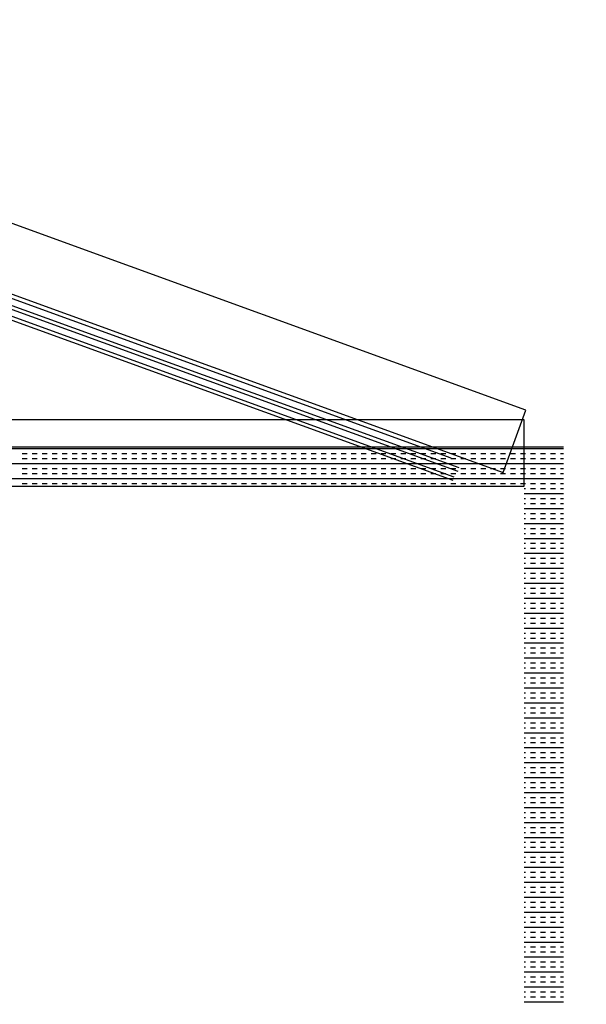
# Model space of a CAD drawing. Header units: millimetres. Extents: x -11575 to 52845, y -36266 to 23021.
# Tile 137 of 184: x 47042 to 47404, y 11729 to 12357. Entities that reach past the tile are written whole.
import ezdxf

# ---------------------------------------------------------------- set-up
doc = ezdxf.new("R2010")
doc.units = ezdxf.units.MM
doc.header["$MEASUREMENT"] = 0
doc.layers.add('GREY SCALE', color=9, linetype='Continuous', true_color=0x808080)
doc.layers.add('GREYSCALE', color=9, linetype='Continuous', lineweight=0, true_color=0x808080)
doc.layers.add('M-MEP-ELCT-TRUNKING', color=7, linetype='Continuous', lineweight=20, true_color=0x960000)

# ---------------------------------------------------------------- blocks, each defined once
blk = doc.blocks.new('FLOOR PLAN')
at = {"layer": 'GREYSCALE', "color": 0, "lineweight": -2}
for p, q in [((17364.8, 12108.04), (16737.83, 12335.64)), ((16723.38, 12295.83), (17350.35, 12068.23)), ((16755, 12281.58), (17316.95, 12077.58)), ((16746.02, 12277.86), (17321.45, 12068.96)), ((17322.21, 12071.05), (16746.78, 12279.95)), ((17318.43, 12063.01), (16744.52, 12271.36)), ((17319.21, 12065.16), (16745.3, 12273.5)), ((17350.35, 12068.23), (17364.8, 12108.04)), ((17363.9, 12101.9), (16696.89, 12101.9)), ((17363.9, 12059.55), (17363.9, 12101.9)), ((16687.27, 12084.61), (17388.96, 12084.61)), ((16687.27, 12083.42), (17388.96, 12083.42)), ((17043.25, 12080.24), (17046.43, 12080.24)), ((17049.61, 12080.24), (17052.79, 12080.24)), ((17055.98, 12080.24), (17059.16, 12080.24)), ((17062.34, 12080.24), (17065.52, 12080.24)), ((17068.71, 12080.24), (17071.89, 12080.24)), ((17075.07, 12080.24), (17078.26, 12080.24)), ((17081.44, 12080.24), (17084.62, 12080.24)), ((17087.8, 12080.24), (17090.99, 12080.24)), ((17094.17, 12080.24), (17097.35, 12080.24)), ((17100.53, 12080.24), (17103.72, 12080.24)), ((17106.9, 12080.24), (17110.08, 12080.24)), ((17113.27, 12080.24), (17116.45, 12080.24)), ((17119.63, 12080.24), (17122.81, 12080.24)), ((17126, 12080.24), (17129.18, 12080.24)), ((17132.36, 12080.24), (17135.54, 12080.24)), ((17138.73, 12080.24), (17141.91, 12080.24)), ((17145.09, 12080.24), (17148.27, 12080.24)), ((17151.46, 12080.24), (17154.64, 12080.24)), ((17157.82, 12080.24), (17161.01, 12080.24)), ((17164.19, 12080.24), (17167.37, 12080.24)), ((17170.55, 12080.24), (17173.74, 12080.24)), ((17176.92, 12080.24), (17180.1, 12080.24)), ((17183.28, 12080.24), (17186.47, 12080.24)), ((17189.65, 12080.24), (17192.83, 12080.24)), ((17196.02, 12080.24), (17199.2, 12080.24)), ((17202.38, 12080.24), (17205.56, 12080.24)), ((17208.75, 12080.24), (17211.93, 12080.24)), ((17215.11, 12080.24), (17218.29, 12080.24)), ((17221.48, 12080.24), (17224.66, 12080.24)), ((17227.84, 12080.24), (17231.02, 12080.24)), ((17234.21, 12080.24), (17237.39, 12080.24)), ((17240.57, 12080.24), (17243.76, 12080.24)), ((17246.94, 12080.24), (17250.12, 12080.24)), ((17253.3, 12080.24), (17256.49, 12080.24)), ((17259.67, 12080.24), (17262.85, 12080.24)), ((17266.03, 12080.24), (17269.22, 12080.24)), ((17272.4, 12080.24), (17275.58, 12080.24)), ((17278.77, 12080.24), (17281.95, 12080.24)), ((17285.13, 12080.24), (17288.31, 12080.24)), ((17291.5, 12080.24), (17294.68, 12080.24)), ((17297.86, 12080.24), (17301.04, 12080.24)), ((17304.23, 12080.24), (17307.41, 12080.24)), ((17310.59, 12080.24), (17313.77, 12080.24)), ((17316.96, 12080.24), (17320.14, 12080.24)), ((17323.32, 12080.24), (17326.51, 12080.24)), ((17329.69, 12080.24), (17332.87, 12080.24)), ((17336.05, 12080.24), (17339.24, 12080.24)), ((17342.42, 12080.24), (17345.6, 12080.24)), ((17348.78, 12080.24), (17351.97, 12080.24)), ((17355.15, 12080.24), (17358.33, 12080.24)), ((17361.52, 12080.24), (17364.7, 12080.24)), ((17367.88, 12080.24), (17371.06, 12080.24)), ((17374.25, 12080.24), (17377.43, 12080.24)), ((17380.61, 12080.24), (17383.79, 12080.24)), ((17386.98, 12080.24), (17388.96, 12080.24)), ((16687.27, 12073.87), (17388.96, 12073.87)), ((17043.25, 12077.05), (17046.43, 12077.05)), ((17049.61, 12077.05), (17052.79, 12077.05)), ((17055.98, 12077.05), (17059.16, 12077.05)), ((17062.34, 12077.05), (17065.52, 12077.05)), ((17068.71, 12077.05), (17071.89, 12077.05)), ((17075.07, 12077.05), (17078.26, 12077.05)), ((17081.44, 12077.05), (17084.62, 12077.05)), ((17087.8, 12077.05), (17090.99, 12077.05)), ((17094.17, 12077.05), (17097.35, 12077.05)), ((17100.53, 12077.05), (17103.72, 12077.05)), ((17106.9, 12077.05), (17110.08, 12077.05)), ((17113.27, 12077.05), (17116.45, 12077.05)), ((17119.63, 12077.05), (17122.81, 12077.05)), ((17126, 12077.05), (17129.18, 12077.05)), ((17132.36, 12077.05), (17135.54, 12077.05)), ((17138.73, 12077.05), (17141.91, 12077.05)), ((17145.09, 12077.05), (17148.27, 12077.05)), ((17151.46, 12077.05), (17154.64, 12077.05)), ((17157.82, 12077.05), (17161.01, 12077.05)), ((17164.19, 12077.05), (17167.37, 12077.05)), ((17170.55, 12077.05), (17173.74, 12077.05)), ((17176.92, 12077.05), (17180.1, 12077.05)), ((17183.28, 12077.05), (17186.47, 12077.05)), ((17189.65, 12077.05), (17192.83, 12077.05)), ((17196.02, 12077.05), (17199.2, 12077.05)), ((17202.38, 12077.05), (17205.56, 12077.05)), ((17208.75, 12077.05), (17211.93, 12077.05)), ((17215.11, 12077.05), (17218.29, 12077.05)), ((17221.48, 12077.05), (17224.66, 12077.05)), ((17227.84, 12077.05), (17231.02, 12077.05)), ((17234.21, 12077.05), (17237.39, 12077.05)), ((17240.57, 12077.05), (17243.76, 12077.05)), ((17246.94, 12077.05), (17250.12, 12077.05)), ((17253.3, 12077.05), (17256.49, 12077.05)), ((17259.67, 12077.05), (17262.85, 12077.05)), ((17266.03, 12077.05), (17269.22, 12077.05)), ((17272.4, 12077.05), (17275.58, 12077.05)), ((17278.77, 12077.05), (17281.95, 12077.05)), ((17285.13, 12077.05), (17288.31, 12077.05)), ((17291.5, 12077.05), (17294.68, 12077.05)), ((17297.86, 12077.05), (17301.04, 12077.05)), ((17304.23, 12077.05), (17307.41, 12077.05)), ((17310.59, 12077.05), (17313.77, 12077.05)), ((17316.96, 12077.05), (17320.14, 12077.05)), ((17323.32, 12077.05), (17326.51, 12077.05)), ((17329.69, 12077.05), (17332.87, 12077.05)), ((17336.05, 12077.05), (17339.24, 12077.05)), ((17342.42, 12077.05), (17345.6, 12077.05)), ((17348.78, 12077.05), (17351.97, 12077.05)), ((17355.15, 12077.05), (17358.33, 12077.05)), ((17361.52, 12077.05), (17364.7, 12077.05)), ((17367.88, 12077.05), (17371.06, 12077.05)), ((17374.25, 12077.05), (17377.43, 12077.05)), ((17380.61, 12077.05), (17383.79, 12077.05)), ((17386.98, 12077.05), (17388.96, 12077.05)), ((17043.25, 12070.69), (17046.43, 12070.69)), ((17043.25, 12067.5), (17046.43, 12067.5)), ((17049.61, 12070.69), (17052.79, 12070.69)), ((17049.61, 12067.5), (17052.79, 12067.5)), ((17055.98, 12070.69), (17059.16, 12070.69)), ((17055.98, 12067.5), (17059.16, 12067.5)), ((17062.34, 12070.69), (17065.52, 12070.69)), ((17062.34, 12067.5), (17065.52, 12067.5)), ((17068.71, 12070.69), (17071.89, 12070.69)), ((17068.71, 12067.5), (17071.89, 12067.5)), ((17075.07, 12070.69), (17078.26, 12070.69)), ((17075.07, 12067.5), (17078.26, 12067.5)), ((17081.44, 12070.69), (17084.62, 12070.69)), ((17081.44, 12067.5), (17084.62, 12067.5)), ((17087.8, 12070.69), (17090.99, 12070.69)), ((17087.8, 12067.5), (17090.99, 12067.5)), ((17094.17, 12070.69), (17097.35, 12070.69)), ((17094.17, 12067.5), (17097.35, 12067.5)), ((17100.53, 12070.69), (17103.72, 12070.69)), ((17100.53, 12067.5), (17103.72, 12067.5)), ((17106.9, 12070.69), (17110.08, 12070.69)), ((17106.9, 12067.5), (17110.08, 12067.5)), ((17113.27, 12070.69), (17116.45, 12070.69)), ((17113.27, 12067.5), (17116.45, 12067.5)), ((17119.63, 12070.69), (17122.81, 12070.69)), ((17119.63, 12067.5), (17122.81, 12067.5)), ((17126, 12070.69), (17129.18, 12070.69)), ((17126, 12067.5), (17129.18, 12067.5)), ((17132.36, 12070.69), (17135.54, 12070.69)), ((17132.36, 12067.5), (17135.54, 12067.5)), ((17138.73, 12070.69), (17141.91, 12070.69)), ((17138.73, 12067.5), (17141.91, 12067.5)), ((17145.09, 12070.69), (17148.27, 12070.69)), ((17145.09, 12067.5), (17148.27, 12067.5)), ((17151.46, 12070.69), (17154.64, 12070.69)), ((17151.46, 12067.5), (17154.64, 12067.5)), ((17157.82, 12070.69), (17161.01, 12070.69)), ((17157.82, 12067.5), (17161.01, 12067.5)), ((17164.19, 12070.69), (17167.37, 12070.69)), ((17164.19, 12067.5), (17167.37, 12067.5)), ((17170.55, 12070.69), (17173.74, 12070.69)), ((17170.55, 12067.5), (17173.74, 12067.5)), ((17176.92, 12070.69), (17180.1, 12070.69)), ((17176.92, 12067.5), (17180.1, 12067.5)), ((17183.28, 12070.69), (17186.47, 12070.69)), ((17183.28, 12067.5), (17186.47, 12067.5)), ((17189.65, 12070.69), (17192.83, 12070.69)), ((17189.65, 12067.5), (17192.83, 12067.5)), ((17196.02, 12070.69), (17199.2, 12070.69)), ((17196.02, 12067.5), (17199.2, 12067.5)), ((17202.38, 12070.69), (17205.56, 12070.69)), ((17202.38, 12067.5), (17205.56, 12067.5)), ((17208.75, 12070.69), (17211.93, 12070.69)), ((17208.75, 12067.5), (17211.93, 12067.5)), ((17215.11, 12070.69), (17218.29, 12070.69)), ((17215.11, 12067.5), (17218.29, 12067.5)), ((17221.48, 12070.69), (17224.66, 12070.69)), ((17221.48, 12067.5), (17224.66, 12067.5)), ((17227.84, 12070.69), (17231.02, 12070.69)), ((17227.84, 12067.5), (17231.02, 12067.5)), ((17234.21, 12070.69), (17237.39, 12070.69)), ((17234.21, 12067.5), (17237.39, 12067.5)), ((17240.57, 12070.69), (17243.76, 12070.69)), ((17240.57, 12067.5), (17243.76, 12067.5)), ((17246.94, 12070.69), (17250.12, 12070.69)), ((17246.94, 12067.5), (17250.12, 12067.5)), ((17253.3, 12070.69), (17256.49, 12070.69)), ((17253.3, 12067.5), (17256.49, 12067.5)), ((17259.67, 12070.69), (17262.85, 12070.69)), ((17259.67, 12067.5), (17262.85, 12067.5)), ((17266.03, 12070.69), (17269.22, 12070.69)), ((17266.03, 12067.5), (17269.22, 12067.5)), ((17272.4, 12070.69), (17275.58, 12070.69)), ((17272.4, 12067.5), (17275.58, 12067.5)), ((17278.77, 12070.69), (17281.95, 12070.69)), ((17278.77, 12067.5), (17281.95, 12067.5)), ((17285.13, 12070.69), (17288.31, 12070.69)), ((17285.13, 12067.5), (17288.31, 12067.5)), ((17291.5, 12070.69), (17294.68, 12070.69)), ((17291.5, 12067.5), (17294.68, 12067.5)), ((17297.86, 12070.69), (17301.04, 12070.69)), ((17297.86, 12067.5), (17301.04, 12067.5)), ((17304.23, 12070.69), (17307.41, 12070.69)), ((17304.23, 12067.5), (17307.41, 12067.5)), ((17310.59, 12070.69), (17313.77, 12070.69)), ((17310.59, 12067.5), (17313.77, 12067.5)), ((17316.96, 12070.69), (17320.14, 12070.69)), ((17316.96, 12067.5), (17320.14, 12067.5)), ((17323.32, 12070.69), (17326.51, 12070.69)), ((17323.32, 12067.5), (17326.51, 12067.5)), ((17329.69, 12070.69), (17332.87, 12070.69)), ((17329.69, 12067.5), (17332.87, 12067.5)), ((17336.05, 12070.69), (17339.24, 12070.69)), ((17336.05, 12067.5), (17339.24, 12067.5)), ((17342.42, 12070.69), (17345.6, 12070.69)), ((17342.42, 12067.5), (17345.6, 12067.5)), ((17348.78, 12070.69), (17351.97, 12070.69)), ((17348.78, 12067.5), (17351.97, 12067.5)), ((17355.15, 12070.69), (17358.33, 12070.69)), ((17355.15, 12067.5), (17358.33, 12067.5)), ((17361.52, 12070.69), (17364.7, 12070.69)), ((17361.52, 12067.5), (17364.7, 12067.5)), ((17367.88, 12070.69), (17371.06, 12070.69)), ((17367.88, 12067.5), (17371.06, 12067.5)), ((17374.25, 12070.69), (17377.43, 12070.69)), ((17374.25, 12067.5), (17377.43, 12067.5)), ((17380.61, 12070.69), (17383.79, 12070.69)), ((17380.61, 12067.5), (17383.79, 12067.5)), ((17386.98, 12070.69), (17388.96, 12070.69)), ((17386.98, 12067.5), (17388.96, 12067.5)), ((16687.27, 12064.32), (17388.96, 12064.32)), ((17043.25, 12061.14), (17046.43, 12061.14)), ((17049.61, 12061.14), (17052.79, 12061.14)), ((17055.98, 12061.14), (17059.16, 12061.14)), ((17062.34, 12061.14), (17065.52, 12061.14)), ((17068.71, 12061.14), (17071.89, 12061.14)), ((17075.07, 12061.14), (17078.26, 12061.14)), ((17081.44, 12061.14), (17084.62, 12061.14)), ((17087.8, 12061.14), (17090.99, 12061.14)), ((17094.17, 12061.14), (17097.35, 12061.14)), ((17100.53, 12061.14), (17103.72, 12061.14)), ((17106.9, 12061.14), (17110.08, 12061.14)), ((17113.27, 12061.14), (17116.45, 12061.14)), ((17119.63, 12061.14), (17122.81, 12061.14)), ((17126, 12061.14), (17129.18, 12061.14)), ((17132.36, 12061.14), (17135.54, 12061.14)), ((17138.73, 12061.14), (17141.91, 12061.14)), ((17145.09, 12061.14), (17148.27, 12061.14)), ((17151.46, 12061.14), (17154.64, 12061.14)), ((17157.82, 12061.14), (17161.01, 12061.14)), ((17164.19, 12061.14), (17167.37, 12061.14)), ((17170.55, 12061.14), (17173.74, 12061.14)), ((17176.92, 12061.14), (17180.1, 12061.14)), ((17183.28, 12061.14), (17186.47, 12061.14)), ((17189.65, 12061.14), (17192.83, 12061.14)), ((17196.02, 12061.14), (17199.2, 12061.14)), ((17202.38, 12061.14), (17205.56, 12061.14)), ((17208.75, 12061.14), (17211.93, 12061.14)), ((17215.11, 12061.14), (17218.29, 12061.14)), ((17221.48, 12061.14), (17224.66, 12061.14)), ((17227.84, 12061.14), (17231.02, 12061.14)), ((17234.21, 12061.14), (17237.39, 12061.14)), ((17240.57, 12061.14), (17243.76, 12061.14)), ((17246.94, 12061.14), (17250.12, 12061.14)), ((17253.3, 12061.14), (17256.49, 12061.14)), ((17259.67, 12061.14), (17262.85, 12061.14)), ((17266.03, 12061.14), (17269.22, 12061.14)), ((17272.4, 12061.14), (17275.58, 12061.14)), ((17278.77, 12061.14), (17281.95, 12061.14)), ((17285.13, 12061.14), (17288.31, 12061.14)), ((17291.5, 12061.14), (17294.68, 12061.14)), ((17297.86, 12061.14), (17301.04, 12061.14)), ((17304.23, 12061.14), (17307.41, 12061.14)), ((17310.59, 12061.14), (17313.77, 12061.14)), ((17316.96, 12061.14), (17320.14, 12061.14)), ((17323.32, 12061.14), (17326.51, 12061.14)), ((17329.69, 12061.14), (17332.87, 12061.14)), ((17336.05, 12061.14), (17339.24, 12061.14)), ((17342.42, 12061.14), (17345.6, 12061.14)), ((17348.78, 12061.14), (17351.97, 12061.14)), ((17355.15, 12061.14), (17358.33, 12061.14)), ((17361.52, 12061.14), (17364.7, 12061.14)), ((17367.88, 12061.14), (17371.06, 12061.14)), ((17374.25, 12061.14), (17377.43, 12061.14)), ((17380.61, 12061.14), (17383.79, 12061.14)), ((17386.98, 12061.14), (17388.96, 12061.14)), ((16696.89, 12059.55), (17363.9, 12059.55)), ((16712.33, 12059.55), (17363.9, 12059.55)), ((17363.9, 12057.96), (17364.7, 12057.96)), ((17363.9, 12054.77), (17388.96, 12054.77)), ((17367.88, 12057.96), (17371.06, 12057.96)), ((17374.25, 12057.96), (17377.43, 12057.96)), ((17380.61, 12057.96), (17383.79, 12057.96)), ((17386.98, 12057.96), (17388.96, 12057.96)), ((17363.9, 12051.59), (17364.7, 12051.59)), ((17363.9, 12048.41), (17364.7, 12048.41)), ((17367.88, 12051.59), (17371.06, 12051.59)), ((17367.88, 12048.41), (17371.06, 12048.41)), ((17374.25, 12051.59), (17377.43, 12051.59)), ((17374.25, 12048.41), (17377.43, 12048.41)), ((17380.61, 12051.59), (17383.79, 12051.59)), ((17380.61, 12048.41), (17383.79, 12048.41)), ((17386.98, 12051.59), (17388.96, 12051.59)), ((17386.98, 12048.41), (17388.96, 12048.41)), ((17363.9, 12045.23), (17388.96, 12045.23)), ((17363.9, 12042.04), (17364.7, 12042.04)), ((17367.88, 12042.04), (17371.06, 12042.04)), ((17374.25, 12042.04), (17377.43, 12042.04)), ((17380.61, 12042.04), (17383.79, 12042.04)), ((17386.98, 12042.04), (17388.96, 12042.04)), ((17363.9, 12038.86), (17364.7, 12038.86)), ((17363.9, 12035.68), (17388.96, 12035.68)), ((17367.88, 12038.86), (17371.06, 12038.86)), ((17374.25, 12038.86), (17377.43, 12038.86)), ((17380.61, 12038.86), (17383.79, 12038.86)), ((17386.98, 12038.86), (17388.96, 12038.86)), ((17363.9, 12032.5), (17364.7, 12032.5)), ((17363.9, 12029.31), (17364.7, 12029.31)), ((17367.88, 12032.5), (17371.06, 12032.5)), ((17367.88, 12029.31), (17371.06, 12029.31)), ((17374.25, 12032.5), (17377.43, 12032.5)), ((17374.25, 12029.31), (17377.43, 12029.31)), ((17380.61, 12032.5), (17383.79, 12032.5)), ((17380.61, 12029.31), (17383.79, 12029.31)), ((17386.98, 12032.5), (17388.96, 12032.5)), ((17386.98, 12029.31), (17388.96, 12029.31)), ((17363.9, 12026.13), (17388.96, 12026.13)), ((17363.9, 12022.95), (17364.7, 12022.95)), ((17367.88, 12022.95), (17371.06, 12022.95)), ((17374.25, 12022.95), (17377.43, 12022.95)), ((17380.61, 12022.95), (17383.79, 12022.95)), ((17386.98, 12022.95), (17388.96, 12022.95)), ((17363.9, 12019.76), (17364.7, 12019.76)), ((17363.9, 12016.58), (17388.96, 12016.58)), ((17367.88, 12019.76), (17371.06, 12019.76)), ((17374.25, 12019.76), (17377.43, 12019.76)), ((17380.61, 12019.76), (17383.79, 12019.76)), ((17386.98, 12019.76), (17388.96, 12019.76)), ((17363.9, 12013.4), (17364.7, 12013.4)), ((17363.9, 12010.22), (17364.7, 12010.22)), ((17367.88, 12013.4), (17371.06, 12013.4)), ((17367.88, 12010.22), (17371.06, 12010.22)), ((17374.25, 12013.4), (17377.43, 12013.4)), ((17374.25, 12010.22), (17377.43, 12010.22)), ((17380.61, 12013.4), (17383.79, 12013.4)), ((17380.61, 12010.22), (17383.79, 12010.22)), ((17386.98, 12013.4), (17388.96, 12013.4)), ((17386.98, 12010.22), (17388.96, 12010.22)), ((17363.9, 12007.03), (17388.96, 12007.03)), ((17363.9, 12003.85), (17364.7, 12003.85)), ((17367.88, 12003.85), (17371.06, 12003.85)), ((17374.25, 12003.85), (17377.43, 12003.85)), ((17380.61, 12003.85), (17383.79, 12003.85)), ((17386.98, 12003.85), (17388.96, 12003.85)), ((17363.9, 12000.67), (17364.7, 12000.67)), ((17367.88, 12000.67), (17371.06, 12000.67)), ((17374.25, 12000.67), (17377.43, 12000.67)), ((17380.61, 12000.67), (17383.79, 12000.67)), ((17386.98, 12000.67), (17388.96, 12000.67)), ((17363.9, 11997.49), (17388.96, 11997.49)), ((17363.9, 11994.3), (17364.7, 11994.3)), ((17367.88, 11994.3), (17371.06, 11994.3)), ((17374.25, 11994.3), (17377.43, 11994.3)), ((17380.61, 11994.3), (17383.79, 11994.3)), ((17386.98, 11994.3), (17388.96, 11994.3)), ((17363.9, 11991.12), (17364.7, 11991.12)), ((17363.9, 11987.94), (17388.96, 11987.94)), ((17367.88, 11991.12), (17371.06, 11991.12)), ((17374.25, 11991.12), (17377.43, 11991.12)), ((17380.61, 11991.12), (17383.79, 11991.12)), ((17386.98, 11991.12), (17388.96, 11991.12)), ((17363.9, 11984.75), (17364.7, 11984.75)), ((17363.9, 11981.57), (17364.7, 11981.57)), ((17367.88, 11984.75), (17371.06, 11984.75)), ((17367.88, 11981.57), (17371.06, 11981.57)), ((17374.25, 11984.75), (17377.43, 11984.75)), ((17374.25, 11981.57), (17377.43, 11981.57)), ((17380.61, 11984.75), (17383.79, 11984.75)), ((17380.61, 11981.57), (17383.79, 11981.57)), ((17386.98, 11984.75), (17388.96, 11984.75)), ((17386.98, 11981.57), (17388.96, 11981.57)), ((17363.9, 11978.39), (17388.96, 11978.39)), ((17363.9, 11975.21), (17364.7, 11975.21)), ((17367.88, 11975.21), (17371.06, 11975.21)), ((17374.25, 11975.21), (17377.43, 11975.21)), ((17380.61, 11975.21), (17383.79, 11975.21)), ((17386.98, 11975.21), (17388.96, 11975.21)), ((17363.9, 11972.02), (17364.7, 11972.02)), ((17363.9, 11968.84), (17388.96, 11968.84)), ((17367.88, 11972.02), (17371.06, 11972.02)), ((17374.25, 11972.02), (17377.43, 11972.02)), ((17380.61, 11972.02), (17383.79, 11972.02)), ((17386.98, 11972.02), (17388.96, 11972.02)), ((17363.9, 11965.66), (17364.7, 11965.66)), ((17363.9, 11962.48), (17364.7, 11962.48)), ((17367.88, 11965.66), (17371.06, 11965.66)), ((17367.88, 11962.48), (17371.06, 11962.48)), ((17374.25, 11965.66), (17377.43, 11965.66)), ((17374.25, 11962.48), (17377.43, 11962.48)), ((17380.61, 11965.66), (17383.79, 11965.66)), ((17380.61, 11962.48), (17383.79, 11962.48)), ((17386.98, 11965.66), (17388.96, 11965.66)), ((17386.98, 11962.48), (17388.96, 11962.48)), ((17363.9, 11959.29), (17388.96, 11959.29)), ((17363.9, 11956.11), (17364.7, 11956.11)), ((17367.88, 11956.11), (17371.06, 11956.11)), ((17374.25, 11956.11), (17377.43, 11956.11)), ((17380.61, 11956.11), (17383.79, 11956.11)), ((17386.98, 11956.11), (17388.96, 11956.11)), ((17363.9, 11952.93), (17364.7, 11952.93)), ((17363.9, 11949.75), (17388.96, 11949.75)), ((17367.88, 11952.93), (17371.06, 11952.93)), ((17374.25, 11952.93), (17377.43, 11952.93)), ((17380.61, 11952.93), (17383.79, 11952.93)), ((17386.98, 11952.93), (17388.96, 11952.93)), ((17363.9, 11946.56), (17364.7, 11946.56)), ((17363.9, 11943.38), (17364.7, 11943.38)), ((17367.88, 11946.56), (17371.06, 11946.56)), ((17367.88, 11943.38), (17371.06, 11943.38)), ((17374.25, 11946.56), (17377.43, 11946.56)), ((17374.25, 11943.38), (17377.43, 11943.38)), ((17380.61, 11946.56), (17383.79, 11946.56)), ((17380.61, 11943.38), (17383.79, 11943.38)), ((17386.98, 11946.56), (17388.96, 11946.56)), ((17386.98, 11943.38), (17388.96, 11943.38)), ((17363.9, 11940.2), (17388.96, 11940.2)), ((17363.9, 11937.01), (17364.7, 11937.01)), ((17367.88, 11937.01), (17371.06, 11937.01)), ((17374.25, 11937.01), (17377.43, 11937.01)), ((17380.61, 11937.01), (17383.79, 11937.01)), ((17386.98, 11937.01), (17388.96, 11937.01)), ((17363.9, 11933.83), (17364.7, 11933.83)), ((17363.9, 11930.65), (17388.96, 11930.65)), ((17367.88, 11933.83), (17371.06, 11933.83)), ((17374.25, 11933.83), (17377.43, 11933.83)), ((17380.61, 11933.83), (17383.79, 11933.83)), ((17386.98, 11933.83), (17388.96, 11933.83)), ((17363.9, 11927.47), (17364.7, 11927.47)), ((17363.9, 11924.28), (17364.7, 11924.28)), ((17367.88, 11927.47), (17371.06, 11927.47)), ((17367.88, 11924.28), (17371.06, 11924.28)), ((17374.25, 11927.47), (17377.43, 11927.47)), ((17374.25, 11924.28), (17377.43, 11924.28)), ((17380.61, 11927.47), (17383.79, 11927.47)), ((17380.61, 11924.28), (17383.79, 11924.28)), ((17386.98, 11927.47), (17388.96, 11927.47)), ((17386.98, 11924.28), (17388.96, 11924.28)), ((17363.9, 11921.1), (17388.96, 11921.1)), ((17363.9, 11917.92), (17364.7, 11917.92)), ((17367.88, 11917.92), (17371.06, 11917.92)), ((17374.25, 11917.92), (17377.43, 11917.92)), ((17380.61, 11917.92), (17383.79, 11917.92)), ((17386.98, 11917.92), (17388.96, 11917.92)), ((17363.9, 11914.74), (17364.7, 11914.74)), ((17363.9, 11911.55), (17388.96, 11911.55)), ((17367.88, 11914.74), (17371.06, 11914.74)), ((17374.25, 11914.74), (17377.43, 11914.74)), ((17380.61, 11914.74), (17383.79, 11914.74)), ((17386.98, 11914.74), (17388.96, 11914.74)), ((17363.9, 11908.37), (17364.7, 11908.37)), ((17363.9, 11905.19), (17364.7, 11905.19)), ((17367.88, 11908.37), (17371.06, 11908.37)), ((17367.88, 11905.19), (17371.06, 11905.19)), ((17374.25, 11908.37), (17377.43, 11908.37)), ((17374.25, 11905.19), (17377.43, 11905.19)), ((17380.61, 11908.37), (17383.79, 11908.37)), ((17380.61, 11905.19), (17383.79, 11905.19)), ((17386.98, 11908.37), (17388.96, 11908.37)), ((17386.98, 11905.19), (17388.96, 11905.19)), ((17363.9, 11902), (17388.96, 11902)), ((17363.9, 11898.82), (17364.7, 11898.82)), ((17367.88, 11898.82), (17371.06, 11898.82)), ((17374.25, 11898.82), (17377.43, 11898.82)), ((17380.61, 11898.82), (17383.79, 11898.82)), ((17386.98, 11898.82), (17388.96, 11898.82)), ((17363.9, 11895.64), (17364.7, 11895.64)), ((17363.9, 11892.46), (17388.96, 11892.46)), ((17367.88, 11895.64), (17371.06, 11895.64)), ((17374.25, 11895.64), (17377.43, 11895.64)), ((17380.61, 11895.64), (17383.79, 11895.64)), ((17386.98, 11895.64), (17388.96, 11895.64)), ((17363.9, 11889.27), (17364.7, 11889.27)), ((17363.9, 11886.09), (17364.7, 11886.09)), ((17367.88, 11889.27), (17371.06, 11889.27)), ((17367.88, 11886.09), (17371.06, 11886.09)), ((17374.25, 11889.27), (17377.43, 11889.27)), ((17374.25, 11886.09), (17377.43, 11886.09)), ((17380.61, 11889.27), (17383.79, 11889.27)), ((17380.61, 11886.09), (17383.79, 11886.09)), ((17386.98, 11889.27), (17388.96, 11889.27)), ((17386.98, 11886.09), (17388.96, 11886.09)), ((17363.9, 11882.91), (17388.96, 11882.91)), ((17363.9, 11879.73), (17364.7, 11879.73)), ((17367.88, 11879.73), (17371.06, 11879.73)), ((17374.25, 11879.73), (17377.43, 11879.73)), ((17380.61, 11879.73), (17383.79, 11879.73)), ((17386.98, 11879.73), (17388.96, 11879.73)), ((17363.9, 11876.54), (17364.7, 11876.54)), ((17363.9, 11873.36), (17388.96, 11873.36)), ((17367.88, 11876.54), (17371.06, 11876.54)), ((17374.25, 11876.54), (17377.43, 11876.54)), ((17380.61, 11876.54), (17383.79, 11876.54)), ((17386.98, 11876.54), (17388.96, 11876.54)), ((17363.9, 11870.18), (17364.7, 11870.18)), ((17363.9, 11867), (17364.7, 11867)), ((17367.88, 11870.18), (17371.06, 11870.18)), ((17367.88, 11867), (17371.06, 11867)), ((17374.25, 11870.18), (17377.43, 11870.18)), ((17374.25, 11867), (17377.43, 11867)), ((17380.61, 11870.18), (17383.79, 11870.18)), ((17380.61, 11867), (17383.79, 11867)), ((17386.98, 11870.18), (17388.96, 11870.18)), ((17386.98, 11867), (17388.96, 11867)), ((17363.9, 11863.81), (17388.96, 11863.81)), ((17363.9, 11860.63), (17364.7, 11860.63)), ((17367.88, 11860.63), (17371.06, 11860.63)), ((17374.25, 11860.63), (17377.43, 11860.63)), ((17380.61, 11860.63), (17383.79, 11860.63)), ((17386.98, 11860.63), (17388.96, 11860.63)), ((17363.9, 11857.45), (17364.7, 11857.45)), ((17363.9, 11854.26), (17388.96, 11854.26)), ((17367.88, 11857.45), (17371.06, 11857.45)), ((17374.25, 11857.45), (17377.43, 11857.45)), ((17380.61, 11857.45), (17383.79, 11857.45)), ((17386.98, 11857.45), (17388.96, 11857.45)), ((17363.9, 11851.08), (17364.7, 11851.08)), ((17363.9, 11847.9), (17364.7, 11847.9)), ((17367.88, 11851.08), (17371.06, 11851.08)), ((17367.88, 11847.9), (17371.06, 11847.9)), ((17374.25, 11851.08), (17377.43, 11851.08)), ((17374.25, 11847.9), (17377.43, 11847.9)), ((17380.61, 11851.08), (17383.79, 11851.08)), ((17380.61, 11847.9), (17383.79, 11847.9)), ((17386.98, 11851.08), (17388.96, 11851.08)), ((17386.98, 11847.9), (17388.96, 11847.9)), ((17363.9, 11844.72), (17388.96, 11844.72)), ((17363.9, 11841.53), (17364.7, 11841.53)), ((17367.88, 11841.53), (17371.06, 11841.53)), ((17374.25, 11841.53), (17377.43, 11841.53)), ((17380.61, 11841.53), (17383.79, 11841.53)), ((17386.98, 11841.53), (17388.96, 11841.53)), ((17363.9, 11838.35), (17364.7, 11838.35)), ((17363.9, 11835.17), (17388.96, 11835.17)), ((17367.88, 11838.35), (17371.06, 11838.35)), ((17374.25, 11838.35), (17377.43, 11838.35)), ((17380.61, 11838.35), (17383.79, 11838.35)), ((17386.98, 11838.35), (17388.96, 11838.35)), ((17363.9, 11831.99), (17364.7, 11831.99)), ((17363.9, 11828.8), (17364.7, 11828.8)), ((17367.88, 11831.99), (17371.06, 11831.99)), ((17367.88, 11828.8), (17371.06, 11828.8)), ((17374.25, 11831.99), (17377.43, 11831.99)), ((17374.25, 11828.8), (17377.43, 11828.8)), ((17380.61, 11831.99), (17383.79, 11831.99)), ((17380.61, 11828.8), (17383.79, 11828.8)), ((17386.98, 11831.99), (17388.96, 11831.99)), ((17386.98, 11828.8), (17388.96, 11828.8)), ((17363.9, 11825.62), (17388.96, 11825.62)), ((17363.9, 11822.44), (17364.7, 11822.44)), ((17367.88, 11822.44), (17371.06, 11822.44)), ((17374.25, 11822.44), (17377.43, 11822.44)), ((17380.61, 11822.44), (17383.79, 11822.44)), ((17386.98, 11822.44), (17388.96, 11822.44)), ((17363.9, 11819.25), (17364.7, 11819.25)), ((17363.9, 11816.07), (17388.96, 11816.07)), ((17367.88, 11819.25), (17371.06, 11819.25)), ((17374.25, 11819.25), (17377.43, 11819.25)), ((17380.61, 11819.25), (17383.79, 11819.25)), ((17386.98, 11819.25), (17388.96, 11819.25)), ((17363.9, 11812.89), (17364.7, 11812.89)), ((17363.9, 11809.71), (17364.7, 11809.71)), ((17367.88, 11812.89), (17371.06, 11812.89)), ((17367.88, 11809.71), (17371.06, 11809.71)), ((17374.25, 11812.89), (17377.43, 11812.89)), ((17374.25, 11809.71), (17377.43, 11809.71)), ((17380.61, 11812.89), (17383.79, 11812.89)), ((17380.61, 11809.71), (17383.79, 11809.71)), ((17386.98, 11812.89), (17388.96, 11812.89)), ((17386.98, 11809.71), (17388.96, 11809.71)), ((17363.9, 11806.52), (17388.96, 11806.52)), ((17363.9, 11803.34), (17364.7, 11803.34)), ((17367.88, 11803.34), (17371.06, 11803.34)), ((17374.25, 11803.34), (17377.43, 11803.34)), ((17380.61, 11803.34), (17383.79, 11803.34)), ((17386.98, 11803.34), (17388.96, 11803.34)), ((17363.9, 11800.16), (17364.7, 11800.16)), ((17363.9, 11796.98), (17388.96, 11796.98)), ((17367.88, 11800.16), (17371.06, 11800.16)), ((17374.25, 11800.16), (17377.43, 11800.16)), ((17380.61, 11800.16), (17383.79, 11800.16)), ((17386.98, 11800.16), (17388.96, 11800.16)), ((17363.9, 11793.79), (17364.7, 11793.79)), ((17363.9, 11790.61), (17364.7, 11790.61)), ((17367.88, 11793.79), (17371.06, 11793.79)), ((17367.88, 11790.61), (17371.06, 11790.61)), ((17374.25, 11793.79), (17377.43, 11793.79)), ((17374.25, 11790.61), (17377.43, 11790.61)), ((17380.61, 11793.79), (17383.79, 11793.79)), ((17380.61, 11790.61), (17383.79, 11790.61)), ((17386.98, 11793.79), (17388.96, 11793.79)), ((17386.98, 11790.61), (17388.96, 11790.61)), ((17363.9, 11787.43), (17388.96, 11787.43)), ((17363.9, 11784.25), (17364.7, 11784.25)), ((17367.88, 11784.25), (17371.06, 11784.25)), ((17374.25, 11784.25), (17377.43, 11784.25)), ((17380.61, 11784.25), (17383.79, 11784.25)), ((17386.98, 11784.25), (17388.96, 11784.25)), ((17363.9, 11781.06), (17364.7, 11781.06)), ((17363.9, 11777.88), (17388.96, 11777.88)), ((17367.88, 11781.06), (17371.06, 11781.06)), ((17374.25, 11781.06), (17377.43, 11781.06)), ((17380.61, 11781.06), (17383.79, 11781.06)), ((17386.98, 11781.06), (17388.96, 11781.06)), ((17363.9, 11774.7), (17364.7, 11774.7)), ((17363.9, 11771.51), (17364.7, 11771.51)), ((17367.88, 11774.7), (17371.06, 11774.7)), ((17367.88, 11771.51), (17371.06, 11771.51)), ((17374.25, 11774.7), (17377.43, 11774.7)), ((17374.25, 11771.51), (17377.43, 11771.51)), ((17380.61, 11774.7), (17383.79, 11774.7)), ((17380.61, 11771.51), (17383.79, 11771.51)), ((17386.98, 11774.7), (17388.96, 11774.7)), ((17386.98, 11771.51), (17388.96, 11771.51)), ((17363.9, 11768.33), (17388.96, 11768.33)), ((17363.9, 11765.15), (17364.7, 11765.15)), ((17367.88, 11765.15), (17371.06, 11765.15)), ((17374.25, 11765.15), (17377.43, 11765.15)), ((17380.61, 11765.15), (17383.79, 11765.15)), ((17386.98, 11765.15), (17388.96, 11765.15)), ((17363.9, 11761.97), (17364.7, 11761.97)), ((17363.9, 11758.78), (17388.96, 11758.78)), ((17367.88, 11761.97), (17371.06, 11761.97)), ((17374.25, 11761.97), (17377.43, 11761.97)), ((17380.61, 11761.97), (17383.79, 11761.97)), ((17386.98, 11761.97), (17388.96, 11761.97)), ((17363.9, 11755.6), (17364.7, 11755.6)), ((17363.9, 11752.42), (17364.7, 11752.42)), ((17367.88, 11755.6), (17371.06, 11755.6)), ((17367.88, 11752.42), (17371.06, 11752.42)), ((17374.25, 11755.6), (17377.43, 11755.6)), ((17374.25, 11752.42), (17377.43, 11752.42)), ((17380.61, 11755.6), (17383.79, 11755.6)), ((17380.61, 11752.42), (17383.79, 11752.42)), ((17386.98, 11755.6), (17388.96, 11755.6)), ((17386.98, 11752.42), (17388.96, 11752.42)), ((17363.9, 11749.24), (17388.96, 11749.24)), ((17363.9, 11746.05), (17364.7, 11746.05)), ((17367.88, 11746.05), (17371.06, 11746.05)), ((17374.25, 11746.05), (17377.43, 11746.05)), ((17380.61, 11746.05), (17383.79, 11746.05)), ((17386.98, 11746.05), (17388.96, 11746.05)), ((17363.9, 11742.87), (17364.7, 11742.87)), ((17367.88, 11742.87), (17371.06, 11742.87)), ((17374.25, 11742.87), (17377.43, 11742.87)), ((17380.61, 11742.87), (17383.79, 11742.87)), ((17386.98, 11742.87), (17388.96, 11742.87)), ((17363.9, 11739.69), (17388.96, 11739.69)), ((17363.9, 11736.5), (17364.7, 11736.5)), ((17367.88, 11736.5), (17371.06, 11736.5)), ((17374.25, 11736.5), (17377.43, 11736.5)), ((17380.61, 11736.5), (17383.79, 11736.5)), ((17386.98, 11736.5), (17388.96, 11736.5)), ((17363.9, 11733.32), (17364.7, 11733.32)), ((17363.9, 11730.14), (17388.96, 11730.14)), ((17367.88, 11733.32), (17371.06, 11733.32)), ((17374.25, 11733.32), (17377.43, 11733.32)), ((17380.61, 11733.32), (17383.79, 11733.32)), ((17386.98, 11733.32), (17388.96, 11733.32))]:
    blk.add_line(p, q, dxfattribs=at)

msp = doc.modelspace()

# ---------------------------------------------------------------- hatches: boundary and pattern name
at = {"layer": 'M-MEP-ELCT-TRUNKING'}
h = msp.add_hatch(dxfattribs=at)
h.set_pattern_fill('ANSI37', color=256, scale=750)
h.set_pattern_definition([(45, (-485.62, 0.14), (-66.29126, 66.29126), []), (135, (-485.62, 0.14), (-66.29126, -66.29126), [])])
edge = h.paths.add_edge_path()
edge.add_arc((47050.38, 11406.78), 50, 180, 270)
edge.add_line((47050.38, 11356.78), (50972.78, 11356.64))
edge.add_line((50972.78, 11356.64), (50972.78, 11306.64))
edge.add_line((50972.78, 11306.64), (43893.67, 11306.64))
edge.add_line((43893.67, 11306.64), (43943.67, 11356.64))
edge.add_line((43943.67, 11356.64), (46900.38, 11356.78))
edge.add_arc((46900.38, 11406.78), 50, 270, 360)
edge.add_line((46950.38, 11406.78), (46950.38, 12904.14))
edge.add_line((46950.38, 12904.14), (47000.38, 12904.14))
edge.add_line((47000.38, 12904.14), (47000.38, 11406.78))

# ---------------------------------------------------------------- block references
at = {"layer": 'GREY SCALE'}
msp.add_blockref('FLOOR PLAN', (30000, 0), dxfattribs=at)

doc.saveas('drawing.dxf')
